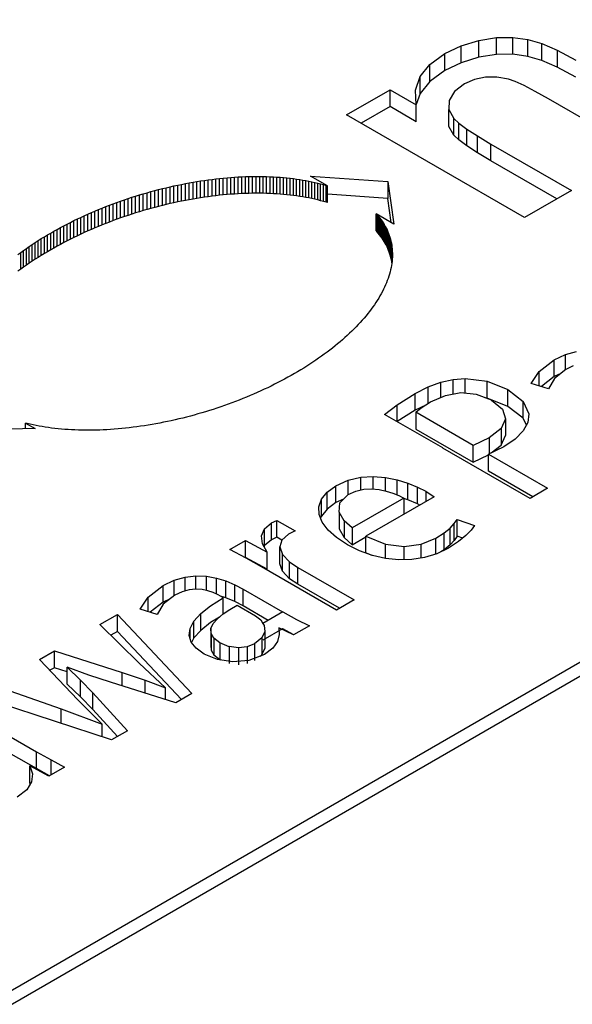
# Model space of a CAD drawing. Header units: millimetres. Extents: x 0 to 420, y 0 to 297.
# Tile 56 of 145: x 89.134 to 89.402, y 48.772 to 49.25. Entities that reach past the tile are written whole.
import ezdxf

# ---------------------------------------------------------------- set-up
doc = ezdxf.new("R2010")
doc.units = ezdxf.units.MM

msp = doc.modelspace()

# ---------------------------------------------------------------- linework, layer by layer
at = {"color": 7, "linetype": 'Continuous', "lineweight": 25}
for p, q in [((91.93042, 50.39544), (87.68778, 47.94621)), ((91.94042, 50.39445), (87.69778, 47.94522)), ((89.34818, 49.23686), (89.3568, 49.23949)), ((89.3568, 49.23949), (89.36536, 49.24086)), ((89.3568, 49.23132), (89.3568, 49.23949)), ((89.36536, 49.24086), (89.37323, 49.24092)), ((89.36536, 49.2327), (89.36536, 49.24086)), ((89.37323, 49.24092), (89.38045, 49.23989)), ((89.37323, 49.23275), (89.37323, 49.24092)), ((89.38045, 49.23989), (89.38723, 49.23797)), ((89.38045, 49.23173), (89.38045, 49.23989)), ((89.38723, 49.23797), (89.39464, 49.23475)), ((89.38723, 49.2298), (89.38723, 49.23797)), ((89.33298, 49.22781), (89.34031, 49.23309)), ((89.34031, 49.23309), (89.34818, 49.23686)), ((89.34031, 49.22492), (89.34031, 49.23309)), ((89.34818, 49.2287), (89.34818, 49.23686)), ((89.36536, 49.2327), (89.3568, 49.23132)), ((89.37323, 49.23275), (89.36536, 49.2327)), ((89.38045, 49.23173), (89.37323, 49.23275)), ((89.39464, 49.23475), (89.40382, 49.22984)), ((89.39464, 49.23475), (89.39464, 49.22659)), ((89.32825, 49.22194), (89.33298, 49.22781)), ((89.33298, 49.21965), (89.33298, 49.22781)), ((89.34818, 49.2287), (89.34031, 49.22492)), ((89.3568, 49.23132), (89.34818, 49.2287)), ((89.38723, 49.2298), (89.38045, 49.23173)), ((89.39464, 49.22659), (89.38723, 49.2298)), ((89.34031, 49.22492), (89.33298, 49.21965)), ((89.40382, 49.22167), (89.39464, 49.22659)), ((89.32604, 49.21541), (89.32825, 49.22194)), ((89.32825, 49.21377), (89.32825, 49.22194)), ((89.33298, 49.21965), (89.32825, 49.21377)), ((89.34977, 49.21841), (89.34497, 49.2147)), ((89.35462, 49.22056), (89.34977, 49.21841)), ((89.35994, 49.22167), (89.35462, 49.22056)), ((89.36548, 49.22172), (89.35994, 49.22167)), ((89.37114, 49.22073), (89.36548, 49.22172)), ((89.37441, 49.21956), (89.37114, 49.22073)), ((89.37873, 49.21759), (89.37441, 49.21956)), ((89.29262, 49.20338), (89.31372, 49.21557)), ((89.31372, 49.21557), (89.32642, 49.20824)), ((89.31372, 49.2074), (89.31372, 49.21557)), ((89.32642, 49.20824), (89.32604, 49.21541)), ((89.32825, 49.21377), (89.32642, 49.20835)), ((89.34497, 49.2147), (89.34235, 49.21043)), ((89.38412, 49.21479), (89.37873, 49.21759)), ((89.39056, 49.21119), (89.38412, 49.21479)), ((89.34235, 49.21043), (89.34221, 49.20595)), ((89.43457, 49.18579), (89.39056, 49.21119)), ((89.31372, 49.2074), (89.29969, 49.1993)), ((89.32642, 49.20007), (89.31372, 49.2074)), ((89.32642, 49.20007), (89.32642, 49.20824)), ((89.34221, 49.20595), (89.34461, 49.20171)), ((89.34221, 49.19779), (89.34221, 49.20595)), ((89.37883, 49.15361), (89.29262, 49.20338)), ((89.34461, 49.20171), (89.34705, 49.19938)), ((89.34461, 49.19355), (89.34461, 49.20171)), ((89.34705, 49.19938), (89.35085, 49.19653)), ((89.34705, 49.19122), (89.34705, 49.19938)), ((89.34461, 49.19355), (89.34221, 49.19779)), ((89.35085, 49.19653), (89.35604, 49.19316)), ((89.35085, 49.18836), (89.35085, 49.19653)), ((89.34705, 49.19122), (89.34461, 49.19355)), ((89.35085, 49.18836), (89.34705, 49.19122)), ((89.35604, 49.19316), (89.36258, 49.18926)), ((89.35604, 49.18499), (89.35604, 49.19316)), ((89.35604, 49.18499), (89.35085, 49.18836)), ((89.36258, 49.1811), (89.35604, 49.18499)), ((89.36258, 49.18926), (89.40159, 49.16675)), ((89.36258, 49.1811), (89.36258, 49.18926)), ((89.39452, 49.16266), (89.36258, 49.1811)), ((89.21639, 49.17043), (89.21824, 49.17076)), ((89.21824, 49.17076), (89.22009, 49.17107)), ((89.21824, 49.1626), (89.21824, 49.17076)), ((89.22009, 49.17107), (89.22194, 49.17137)), ((89.22009, 49.16291), (89.22009, 49.17107)), ((89.22194, 49.17137), (89.22378, 49.17165)), ((89.22194, 49.1632), (89.22194, 49.17137)), ((89.22378, 49.17165), (89.22562, 49.1719)), ((89.22378, 49.16348), (89.22378, 49.17165)), ((89.22562, 49.1719), (89.22745, 49.17214)), ((89.22562, 49.16373), (89.22562, 49.1719)), ((89.22745, 49.17214), (89.22927, 49.17236)), ((89.22745, 49.16397), (89.22745, 49.17214)), ((89.22927, 49.17236), (89.2311, 49.17256)), ((89.22927, 49.16419), (89.22927, 49.17236)), ((89.2311, 49.17256), (89.23291, 49.17274)), ((89.2311, 49.1644), (89.2311, 49.17256)), ((89.23291, 49.17274), (89.23471, 49.17291)), ((89.23291, 49.16458), (89.23291, 49.17274)), ((89.23471, 49.17291), (89.23651, 49.17306)), ((89.23471, 49.16475), (89.23471, 49.17291)), ((89.23651, 49.17306), (89.2383, 49.17318)), ((89.23651, 49.16489), (89.23651, 49.17306)), ((89.2383, 49.17318), (89.24008, 49.1733)), ((89.2383, 49.16502), (89.2383, 49.17318)), ((89.24008, 49.1733), (89.24185, 49.17338)), ((89.24008, 49.16513), (89.24008, 49.1733)), ((89.24185, 49.17338), (89.24361, 49.17346)), ((89.24185, 49.16522), (89.24185, 49.17338)), ((89.24361, 49.17346), (89.24536, 49.17351)), ((89.24361, 49.16529), (89.24361, 49.17346)), ((89.24536, 49.17351), (89.2471, 49.17355)), ((89.24536, 49.16534), (89.24536, 49.17351)), ((89.2471, 49.17355), (89.24882, 49.17356)), ((89.2471, 49.16538), (89.2471, 49.17355)), ((89.24882, 49.17356), (89.25054, 49.17356)), ((89.24882, 49.16539), (89.24882, 49.17356)), ((89.25054, 49.17356), (89.25224, 49.17354)), ((89.25054, 49.16539), (89.25054, 49.17356)), ((89.25224, 49.17354), (89.25392, 49.1735)), ((89.25224, 49.16537), (89.25224, 49.17354)), ((89.25392, 49.1735), (89.2556, 49.17343)), ((89.25392, 49.16533), (89.25392, 49.1735)), ((89.2556, 49.17343), (89.25725, 49.17336)), ((89.2556, 49.16527), (89.2556, 49.17343)), ((89.25725, 49.17336), (89.2589, 49.17327)), ((89.25725, 49.16519), (89.25725, 49.17336)), ((89.2589, 49.17327), (89.26053, 49.17315)), ((89.2589, 49.1651), (89.2589, 49.17327)), ((89.26053, 49.17315), (89.26214, 49.17301)), ((89.26053, 49.16498), (89.26053, 49.17315)), ((89.26214, 49.17301), (89.26374, 49.17286)), ((89.26214, 49.16485), (89.26214, 49.17301)), ((89.26374, 49.17286), (89.26532, 49.17269)), ((89.26374, 49.1647), (89.26374, 49.17286)), ((89.26532, 49.17269), (89.26688, 49.1725)), ((89.26532, 49.16453), (89.26532, 49.17269)), ((89.26688, 49.1725), (89.26843, 49.17229)), ((89.26688, 49.16434), (89.26688, 49.1725)), ((89.26843, 49.17229), (89.26995, 49.17207)), ((89.26843, 49.16413), (89.26843, 49.17229)), ((89.26995, 49.17207), (89.27147, 49.17183)), ((89.26995, 49.1639), (89.26995, 49.17207)), ((89.27147, 49.17183), (89.27295, 49.17156)), ((89.27147, 49.16366), (89.27147, 49.17183)), ((89.27295, 49.17156), (89.27441, 49.17128)), ((89.27295, 49.1634), (89.27295, 49.17156)), ((89.27441, 49.17128), (89.27586, 49.17098)), ((89.27441, 49.16312), (89.27441, 49.17128)), ((89.27521, 49.17376), (89.31261, 49.17105)), ((89.28336, 49.16905), (89.27521, 49.17376)), ((89.27586, 49.17098), (89.27729, 49.17067)), ((89.27586, 49.16282), (89.27586, 49.17098)), ((89.27729, 49.17067), (89.27869, 49.17033)), ((89.27729, 49.1625), (89.27729, 49.17067)), ((89.31261, 49.17105), (89.3156, 49.15044)), ((89.31261, 49.17105), (89.31261, 49.16288)), ((89.19597, 49.16567), (89.19781, 49.16618)), ((89.19781, 49.16618), (89.19967, 49.16668)), ((89.19781, 49.15802), (89.19781, 49.16618)), ((89.19967, 49.16668), (89.20152, 49.16717)), ((89.19967, 49.15852), (89.19967, 49.16668)), ((89.20152, 49.16717), (89.20338, 49.16764)), ((89.20152, 49.15901), (89.20152, 49.16717)), ((89.20338, 49.16764), (89.20523, 49.16809)), ((89.20338, 49.15948), (89.20338, 49.16764)), ((89.20523, 49.16809), (89.2071, 49.16852)), ((89.20523, 49.15992), (89.20523, 49.16809)), ((89.2071, 49.16852), (89.20896, 49.16894)), ((89.2071, 49.16036), (89.2071, 49.16852)), ((89.20896, 49.16894), (89.21082, 49.16934)), ((89.20896, 49.16078), (89.20896, 49.16894)), ((89.21082, 49.16934), (89.21267, 49.16972)), ((89.21082, 49.16117), (89.21082, 49.16934)), ((89.21267, 49.16972), (89.21453, 49.17009)), ((89.21267, 49.16156), (89.21267, 49.16972)), ((89.21453, 49.17009), (89.21639, 49.17043)), ((89.21453, 49.16192), (89.21453, 49.17009)), ((89.21639, 49.16227), (89.21639, 49.17043)), ((89.27869, 49.17033), (89.28008, 49.16998)), ((89.27869, 49.16217), (89.27869, 49.17033)), ((89.28008, 49.16998), (89.28145, 49.16961)), ((89.28008, 49.16181), (89.28008, 49.16998)), ((89.28145, 49.16961), (89.28279, 49.16923)), ((89.28145, 49.16145), (89.28145, 49.16961)), ((89.28279, 49.16923), (89.28336, 49.16905)), ((89.28279, 49.16106), (89.28279, 49.16923)), ((89.28336, 49.16089), (89.28336, 49.16905)), ((89.40159, 49.16675), (89.37883, 49.15361)), ((89.17956, 49.16029), (89.18136, 49.16095)), ((89.18136, 49.16095), (89.18316, 49.16159)), ((89.18136, 49.15278), (89.18136, 49.16095)), ((89.18316, 49.16159), (89.18497, 49.16222)), ((89.18316, 49.15343), (89.18316, 49.16159)), ((89.18497, 49.16222), (89.18678, 49.16284)), ((89.18497, 49.15406), (89.18497, 49.16222)), ((89.18678, 49.16284), (89.18861, 49.16343)), ((89.18678, 49.15467), (89.18678, 49.16284)), ((89.18861, 49.16343), (89.19044, 49.16402)), ((89.18861, 49.15527), (89.18861, 49.16343)), ((89.19044, 49.16402), (89.19228, 49.16458)), ((89.19044, 49.15585), (89.19044, 49.16402)), ((89.19228, 49.16458), (89.19412, 49.16513)), ((89.19228, 49.15641), (89.19228, 49.16458)), ((89.19412, 49.16513), (89.19597, 49.16567)), ((89.19412, 49.15697), (89.19412, 49.16513)), ((89.19597, 49.1575), (89.19597, 49.16567)), ((89.21082, 49.16117), (89.20896, 49.16078)), ((89.21267, 49.16156), (89.21082, 49.16117)), ((89.21453, 49.16192), (89.21267, 49.16156)), ((89.21639, 49.16227), (89.21453, 49.16192)), ((89.21824, 49.1626), (89.21639, 49.16227)), ((89.22009, 49.16291), (89.21824, 49.1626)), ((89.22194, 49.1632), (89.22009, 49.16291)), ((89.22378, 49.16348), (89.22194, 49.1632)), ((89.22562, 49.16373), (89.22378, 49.16348)), ((89.22745, 49.16397), (89.22562, 49.16373)), ((89.22927, 49.16419), (89.22745, 49.16397)), ((89.2311, 49.1644), (89.22927, 49.16419)), ((89.23291, 49.16458), (89.2311, 49.1644)), ((89.23471, 49.16475), (89.23291, 49.16458)), ((89.23651, 49.16489), (89.23471, 49.16475)), ((89.2383, 49.16502), (89.23651, 49.16489)), ((89.24008, 49.16513), (89.2383, 49.16502)), ((89.24185, 49.16522), (89.24008, 49.16513)), ((89.24361, 49.16529), (89.24185, 49.16522)), ((89.24536, 49.16534), (89.24361, 49.16529)), ((89.2471, 49.16538), (89.24536, 49.16534)), ((89.24882, 49.16539), (89.2471, 49.16538)), ((89.25054, 49.16539), (89.24882, 49.16539)), ((89.25224, 49.16537), (89.25054, 49.16539)), ((89.25392, 49.16533), (89.25224, 49.16537)), ((89.2556, 49.16527), (89.25392, 49.16533)), ((89.25725, 49.16519), (89.2556, 49.16527)), ((89.2589, 49.1651), (89.25725, 49.16519)), ((89.26053, 49.16498), (89.2589, 49.1651)), ((89.26214, 49.16485), (89.26053, 49.16498)), ((89.26374, 49.1647), (89.26214, 49.16485)), ((89.26532, 49.16453), (89.26374, 49.1647)), ((89.26688, 49.16434), (89.26532, 49.16453)), ((89.26843, 49.16413), (89.26688, 49.16434)), ((89.26995, 49.1639), (89.26843, 49.16413)), ((89.27147, 49.16366), (89.26995, 49.1639)), ((89.27295, 49.1634), (89.27147, 49.16366)), ((89.27441, 49.16312), (89.27295, 49.1634)), ((89.27586, 49.16282), (89.27441, 49.16312)), ((89.27729, 49.1625), (89.27586, 49.16282)), ((89.27869, 49.16217), (89.27729, 49.1625)), ((89.28008, 49.16181), (89.27869, 49.16217)), ((89.28145, 49.16145), (89.28008, 49.16181)), ((89.28279, 49.16106), (89.28145, 49.16145)), ((89.28336, 49.16089), (89.28279, 49.16106)), ((89.31261, 49.16288), (89.28336, 49.165)), ((89.3143, 49.15119), (89.31261, 49.16288)), ((89.16899, 49.15604), (89.17073, 49.15678)), ((89.17073, 49.15678), (89.17247, 49.15751)), ((89.17073, 49.14861), (89.17073, 49.15678)), ((89.17247, 49.15751), (89.17423, 49.15823)), ((89.17247, 49.14935), (89.17247, 49.15751)), ((89.17423, 49.15823), (89.176, 49.15893)), ((89.17423, 49.15006), (89.17423, 49.15823)), ((89.176, 49.15893), (89.17777, 49.15962)), ((89.176, 49.15076), (89.176, 49.15893)), ((89.17777, 49.15962), (89.17956, 49.16029)), ((89.17777, 49.15145), (89.17777, 49.15962)), ((89.17956, 49.15213), (89.17956, 49.16029)), ((89.19228, 49.15641), (89.19044, 49.15585)), ((89.19412, 49.15697), (89.19228, 49.15641)), ((89.19597, 49.1575), (89.19412, 49.15697)), ((89.19781, 49.15802), (89.19597, 49.1575)), ((89.19967, 49.15852), (89.19781, 49.15802)), ((89.20152, 49.15901), (89.19967, 49.15852)), ((89.20338, 49.15948), (89.20152, 49.15901)), ((89.20523, 49.15992), (89.20338, 49.15948)), ((89.2071, 49.16036), (89.20523, 49.15992)), ((89.20896, 49.16078), (89.2071, 49.16036)), ((89.15886, 49.15131), (89.16051, 49.15212)), ((89.16051, 49.15212), (89.16218, 49.15293)), ((89.16051, 49.14396), (89.16051, 49.15212)), ((89.16218, 49.15293), (89.16387, 49.15372)), ((89.16218, 49.14476), (89.16218, 49.15293)), ((89.16387, 49.15372), (89.16556, 49.15451)), ((89.16387, 49.14556), (89.16387, 49.15372)), ((89.16556, 49.15451), (89.16727, 49.15528)), ((89.16556, 49.14634), (89.16556, 49.15451)), ((89.16727, 49.15528), (89.16899, 49.15604)), ((89.16727, 49.14712), (89.16727, 49.15528)), ((89.16899, 49.14787), (89.16899, 49.15604)), ((89.17777, 49.15145), (89.176, 49.15076)), ((89.17956, 49.15213), (89.17777, 49.15145)), ((89.18136, 49.15278), (89.17956, 49.15213)), ((89.18316, 49.15343), (89.18136, 49.15278)), ((89.18497, 49.15406), (89.18316, 49.15343)), ((89.18678, 49.15467), (89.18497, 49.15406)), ((89.18861, 49.15527), (89.18678, 49.15467)), ((89.19044, 49.15585), (89.18861, 49.15527)), ((89.30704, 49.15538), (89.30734, 49.15505)), ((89.3156, 49.15044), (89.30704, 49.15538)), ((89.30704, 49.14721), (89.30704, 49.15538)), ((89.30734, 49.15505), (89.30802, 49.15428)), ((89.30734, 49.14689), (89.30734, 49.15505)), ((89.30802, 49.15428), (89.30865, 49.15349)), ((89.30802, 49.14611), (89.30802, 49.15428)), ((89.30865, 49.15349), (89.30926, 49.15268)), ((89.30865, 49.14532), (89.30865, 49.15349)), ((89.30926, 49.15268), (89.30984, 49.15188)), ((89.30926, 49.14452), (89.30926, 49.15268)), ((89.30984, 49.15188), (89.31039, 49.15105)), ((89.30984, 49.14371), (89.30984, 49.15188)), ((89.14926, 49.14614), (89.15082, 49.14702)), ((89.15082, 49.14702), (89.15239, 49.1479)), ((89.15082, 49.13886), (89.15082, 49.14702)), ((89.15239, 49.1479), (89.15399, 49.14877)), ((89.15239, 49.13974), (89.15239, 49.1479)), ((89.15399, 49.14877), (89.15559, 49.14962)), ((89.15399, 49.1406), (89.15399, 49.14877)), ((89.15559, 49.14962), (89.15722, 49.15047)), ((89.15559, 49.14146), (89.15559, 49.14962)), ((89.15722, 49.15047), (89.15886, 49.15131)), ((89.15722, 49.14231), (89.15722, 49.15047)), ((89.15886, 49.14314), (89.15886, 49.15131)), ((89.16727, 49.14712), (89.16556, 49.14634)), ((89.16899, 49.14787), (89.16727, 49.14712)), ((89.17073, 49.14861), (89.16899, 49.14787)), ((89.17247, 49.14935), (89.17073, 49.14861)), ((89.17423, 49.15006), (89.17247, 49.14935)), ((89.176, 49.15076), (89.17423, 49.15006)), ((89.30734, 49.14689), (89.30704, 49.14721)), ((89.30802, 49.14611), (89.30734, 49.14689)), ((89.31039, 49.15105), (89.31091, 49.15022)), ((89.31039, 49.14289), (89.31039, 49.15105)), ((89.31091, 49.15022), (89.3114, 49.14937)), ((89.31091, 49.14205), (89.31091, 49.15022)), ((89.3114, 49.14937), (89.31185, 49.14851)), ((89.3114, 49.1412), (89.3114, 49.14937)), ((89.31185, 49.14851), (89.31227, 49.14764)), ((89.31185, 49.14035), (89.31185, 49.14851)), ((89.31227, 49.14764), (89.31266, 49.14676)), ((89.31227, 49.13947), (89.31227, 49.14764)), ((89.31266, 49.14676), (89.31302, 49.14587)), ((89.31266, 49.1386), (89.31266, 49.14676)), ((89.14175, 49.14154), (89.14322, 49.14248)), ((89.14322, 49.14248), (89.1447, 49.14341)), ((89.14322, 49.13431), (89.14322, 49.14248)), ((89.1447, 49.14341), (89.1462, 49.14433)), ((89.1447, 49.13524), (89.1447, 49.14341)), ((89.1462, 49.14433), (89.14772, 49.14524)), ((89.1462, 49.13616), (89.1462, 49.14433)), ((89.14772, 49.14524), (89.14926, 49.14614)), ((89.14772, 49.13707), (89.14772, 49.14524)), ((89.14926, 49.13797), (89.14926, 49.14614)), ((89.15722, 49.14231), (89.15559, 49.14146)), ((89.15886, 49.14314), (89.15722, 49.14231)), ((89.16051, 49.14396), (89.15886, 49.14314)), ((89.16218, 49.14476), (89.16051, 49.14396)), ((89.16387, 49.14556), (89.16218, 49.14476)), ((89.16556, 49.14634), (89.16387, 49.14556)), ((89.30865, 49.14532), (89.30802, 49.14611)), ((89.30926, 49.14452), (89.30865, 49.14532)), ((89.30984, 49.14371), (89.30926, 49.14452)), ((89.31039, 49.14289), (89.30984, 49.14371)), ((89.31091, 49.14205), (89.31039, 49.14289)), ((89.3114, 49.1412), (89.31091, 49.14205)), ((89.31302, 49.14587), (89.31336, 49.14497)), ((89.31302, 49.1377), (89.31302, 49.14587)), ((89.31336, 49.14497), (89.31364, 49.14406)), ((89.31336, 49.1368), (89.31336, 49.14497)), ((89.31364, 49.14406), (89.31391, 49.14313)), ((89.31364, 49.13589), (89.31364, 49.14406)), ((89.31391, 49.14313), (89.31414, 49.1422)), ((89.31391, 49.13496), (89.31391, 49.14313)), ((89.31414, 49.1422), (89.31434, 49.14126)), ((89.31414, 49.13404), (89.31414, 49.1422)), ((89.13475, 49.13673), (89.13612, 49.1377)), ((89.13612, 49.1377), (89.13749, 49.13868)), ((89.13612, 49.12954), (89.13612, 49.1377)), ((89.13749, 49.13868), (89.13889, 49.13964)), ((89.13749, 49.13051), (89.13749, 49.13868)), ((89.13889, 49.13964), (89.14031, 49.1406)), ((89.13889, 49.13147), (89.13889, 49.13964)), ((89.14031, 49.1406), (89.14175, 49.14154)), ((89.14031, 49.13243), (89.14031, 49.1406)), ((89.14175, 49.13338), (89.14175, 49.14154)), ((89.14926, 49.13797), (89.14772, 49.13707)), ((89.15082, 49.13886), (89.14926, 49.13797)), ((89.15239, 49.13974), (89.15082, 49.13886)), ((89.15399, 49.1406), (89.15239, 49.13974)), ((89.15559, 49.14146), (89.15399, 49.1406)), ((89.31185, 49.14035), (89.3114, 49.1412)), ((89.31227, 49.13947), (89.31185, 49.14035)), ((89.31266, 49.1386), (89.31227, 49.13947)), ((89.31302, 49.1377), (89.31266, 49.1386)), ((89.31336, 49.1368), (89.31302, 49.1377)), ((89.31434, 49.14126), (89.31451, 49.14031)), ((89.31434, 49.1331), (89.31434, 49.14126)), ((89.31451, 49.14031), (89.31464, 49.13935)), ((89.31451, 49.13214), (89.31451, 49.14031)), ((89.31464, 49.13935), (89.31474, 49.13839)), ((89.31464, 49.13215), (89.31464, 49.13935)), ((89.31474, 49.13839), (89.31481, 49.13741)), ((89.31481, 49.13741), (89.31485, 49.13643)), ((89.31481, 49.13411), (89.31481, 49.13741)), ((89.13342, 49.13574), (89.13475, 49.13673)), ((89.13475, 49.12856), (89.13475, 49.13673)), ((89.14031, 49.13243), (89.13889, 49.13147)), ((89.14175, 49.13338), (89.14031, 49.13243)), ((89.14322, 49.13431), (89.14175, 49.13338)), ((89.1447, 49.13524), (89.14322, 49.13431)), ((89.1462, 49.13616), (89.1447, 49.13524)), ((89.14772, 49.13707), (89.1462, 49.13616)), ((89.31364, 49.13589), (89.31336, 49.1368)), ((89.31391, 49.13496), (89.31364, 49.13589)), ((89.31414, 49.13404), (89.31391, 49.13496)), ((89.31434, 49.1331), (89.31414, 49.13404)), ((89.31451, 49.13214), (89.31434, 49.1331)), ((89.31468, 49.13243), (89.31455, 49.13142)), ((89.31477, 49.13344), (89.31468, 49.13243)), ((89.31483, 49.13445), (89.31477, 49.13344)), ((89.31485, 49.13544), (89.31483, 49.13445)), ((89.31485, 49.13643), (89.31485, 49.13544)), ((89.13475, 49.12856), (89.13342, 49.12757)), ((89.13612, 49.12954), (89.13475, 49.12856)), ((89.13749, 49.13051), (89.13612, 49.12954)), ((89.13889, 49.13147), (89.13749, 49.13051)), ((89.31398, 49.12833), (89.31373, 49.12729)), ((89.3142, 49.12936), (89.31398, 49.12833)), ((89.31439, 49.1304), (89.3142, 49.12936)), ((89.31455, 49.13142), (89.31439, 49.1304)), ((89.31458, 49.13164), (89.31451, 49.13214)), ((89.31239, 49.1231), (89.31198, 49.12204)), ((89.31278, 49.12416), (89.31239, 49.1231)), ((89.31313, 49.12521), (89.31278, 49.12416)), ((89.31344, 49.12625), (89.31313, 49.12521)), ((89.31373, 49.12729), (89.31344, 49.12625)), ((89.31055, 49.11885), (89.31001, 49.11778)), ((89.31106, 49.11992), (89.31055, 49.11885)), ((89.31154, 49.12098), (89.31106, 49.11992)), ((89.31198, 49.12204), (89.31154, 49.12098)), ((89.30754, 49.1135), (89.30686, 49.11243)), ((89.30821, 49.11457), (89.30754, 49.1135)), ((89.30884, 49.11564), (89.30821, 49.11457)), ((89.30944, 49.11672), (89.30884, 49.11564)), ((89.31001, 49.11778), (89.30944, 49.11672)), ((89.3046, 49.10921), (89.30379, 49.10813)), ((89.30538, 49.11028), (89.3046, 49.10921)), ((89.30613, 49.11135), (89.30538, 49.11028)), ((89.30686, 49.11243), (89.30613, 49.11135)), ((89.30025, 49.10386), (89.2993, 49.1028)), ((89.30118, 49.10493), (89.30025, 49.10386)), ((89.30208, 49.10599), (89.30118, 49.10493)), ((89.30295, 49.10706), (89.30208, 49.10599)), ((89.30379, 49.10813), (89.30295, 49.10706)), ((89.29627, 49.09963), (89.29521, 49.09858)), ((89.29731, 49.10068), (89.29627, 49.09963)), ((89.29832, 49.10174), (89.29731, 49.10068)), ((89.2993, 49.1028), (89.29832, 49.10174)), ((89.29071, 49.09443), (89.28951, 49.0934)), ((89.29187, 49.09546), (89.29071, 49.09443)), ((89.29301, 49.09649), (89.29187, 49.09546)), ((89.29412, 49.09753), (89.29301, 49.09649)), ((89.29521, 49.09858), (89.29412, 49.09753)), ((89.28579, 49.09036), (89.2845, 49.08936)), ((89.28705, 49.09137), (89.28579, 49.09036)), ((89.2883, 49.09238), (89.28705, 49.09137)), ((89.28951, 49.0934), (89.2883, 49.09238)), ((89.27912, 49.08542), (89.27772, 49.08446)), ((89.2805, 49.08639), (89.27912, 49.08542)), ((89.28185, 49.08737), (89.2805, 49.08639)), ((89.28319, 49.08836), (89.28185, 49.08737)), ((89.2845, 49.08936), (89.28319, 49.08836)), ((89.38598, 49.07906), (89.3933, 49.08471)), ((89.3933, 49.08471), (89.39868, 49.08726)), ((89.3933, 49.07654), (89.3933, 49.08471)), ((89.39868, 49.08726), (89.404, 49.08876)), ((89.39868, 49.07977), (89.39868, 49.08726)), ((89.27191, 49.08069), (89.27041, 49.07978)), ((89.27339, 49.08162), (89.27191, 49.08069)), ((89.27486, 49.08256), (89.27339, 49.08162)), ((89.2763, 49.08351), (89.27486, 49.08256)), ((89.27772, 49.08446), (89.2763, 49.08351)), ((89.39896, 49.07999), (89.39333, 49.0756)), ((89.40249, 49.08168), (89.39896, 49.07999)), ((89.26263, 49.07533), (89.26102, 49.07448)), ((89.26421, 49.0762), (89.26263, 49.07533)), ((89.26579, 49.07708), (89.26421, 49.0762)), ((89.26734, 49.07797), (89.26579, 49.07708)), ((89.26889, 49.07887), (89.26734, 49.07797)), ((89.27041, 49.07978), (89.26889, 49.07887)), ((89.33831, 49.07376), (89.34431, 49.07509)), ((89.34431, 49.07509), (89.35017, 49.07555)), ((89.34431, 49.0681), (89.34431, 49.07509)), ((89.35017, 49.07555), (89.36071, 49.07433)), ((89.35017, 49.06855), (89.35017, 49.07555)), ((89.38218, 49.07317), (89.38598, 49.07906)), ((89.38598, 49.07202), (89.38598, 49.07906)), ((89.3933, 49.07654), (89.38703, 49.07171)), ((89.39333, 49.0756), (89.39044, 49.07068)), ((89.39645, 49.07803), (89.3933, 49.07654)), ((89.25275, 49.07037), (89.25105, 49.06959)), ((89.25442, 49.07117), (89.25275, 49.07037)), ((89.25609, 49.07198), (89.25442, 49.07117)), ((89.25776, 49.0728), (89.25609, 49.07198)), ((89.2594, 49.07363), (89.25776, 49.0728)), ((89.26102, 49.07448), (89.2594, 49.07363)), ((89.32591, 49.06837), (89.33217, 49.07153)), ((89.33217, 49.07153), (89.33831, 49.07376)), ((89.33217, 49.06351), (89.33217, 49.07153)), ((89.33831, 49.06645), (89.33831, 49.07376)), ((89.36071, 49.07433), (89.37085, 49.07025)), ((89.36071, 49.06616), (89.36071, 49.07433)), ((89.39044, 49.07068), (89.38218, 49.07317)), ((89.24238, 49.06588), (89.24061, 49.06517)), ((89.24414, 49.06659), (89.24238, 49.06588)), ((89.24588, 49.06732), (89.24414, 49.06659)), ((89.24762, 49.06806), (89.24588, 49.06732)), ((89.24934, 49.06882), (89.24762, 49.06806)), ((89.25105, 49.06959), (89.24934, 49.06882)), ((89.31719, 49.06289), (89.32591, 49.06837)), ((89.32591, 49.0602), (89.32591, 49.06837)), ((89.33339, 49.06428), (89.34052, 49.06742)), ((89.34052, 49.06742), (89.34799, 49.06876)), ((89.34799, 49.06876), (89.35551, 49.06802)), ((89.35551, 49.06802), (89.36274, 49.06522)), ((89.36071, 49.06616), (89.36014, 49.06623)), ((89.37085, 49.06209), (89.36071, 49.06616)), ((89.37085, 49.07025), (89.37821, 49.06454)), ((89.37085, 49.06209), (89.37085, 49.07025)), ((89.22982, 49.06127), (89.228, 49.06067)), ((89.23164, 49.06188), (89.22982, 49.06127)), ((89.23345, 49.06251), (89.23164, 49.06188)), ((89.23526, 49.06315), (89.23345, 49.06251)), ((89.23705, 49.06381), (89.23526, 49.06315)), ((89.23884, 49.06448), (89.23705, 49.06381)), ((89.24061, 49.06517), (89.23884, 49.06448)), ((89.31104, 49.05822), (89.31719, 49.06289)), ((89.31719, 49.05472), (89.31719, 49.06289)), ((89.33098, 49.06276), (89.32591, 49.0602)), ((89.32616, 49.05925), (89.32878, 49.06139)), ((89.32878, 49.06139), (89.33339, 49.06428)), ((89.36274, 49.06522), (89.3629, 49.06508)), ((89.3629, 49.06508), (89.36822, 49.06071)), ((89.37821, 49.05638), (89.37085, 49.06209)), ((89.37821, 49.06454), (89.381, 49.05855)), ((89.37821, 49.05638), (89.37821, 49.06454)), ((89.21138, 49.05601), (89.20951, 49.05558)), ((89.21324, 49.05646), (89.21138, 49.05601)), ((89.21509, 49.05693), (89.21324, 49.05646)), ((89.21695, 49.05741), (89.21509, 49.05693)), ((89.21879, 49.05792), (89.21695, 49.05741)), ((89.22064, 49.05843), (89.21879, 49.05792)), ((89.22249, 49.05897), (89.22064, 49.05843)), ((89.22433, 49.05952), (89.22249, 49.05897)), ((89.22617, 49.06008), (89.22433, 49.05952)), ((89.228, 49.06067), (89.22617, 49.06008)), ((89.33928, 49.04196), (89.31104, 49.05822)), ((89.32591, 49.0602), (89.31719, 49.05472)), ((89.35393, 49.04322), (89.32616, 49.05925)), ((89.32616, 49.05925), (89.32616, 49.05108)), ((89.36972, 49.05609), (89.36751, 49.05141)), ((89.36822, 49.06071), (89.36972, 49.05609)), ((89.36972, 49.05609), (89.36972, 49.04792)), ((89.37979, 49.05299), (89.37821, 49.05638)), ((89.381, 49.05855), (89.38052, 49.05433)), ((89.14169, 49.05131), (89.10173, 49.05055)), ((89.13705, 49.05399), (89.14169, 49.05131)), ((89.13791, 49.05377), (89.13705, 49.05399)), ((89.13705, 49.05122), (89.13705, 49.05399)), ((89.13931, 49.05343), (89.13791, 49.05377)), ((89.14074, 49.05312), (89.13931, 49.05343)), ((89.14219, 49.05282), (89.14074, 49.05312)), ((89.14366, 49.05254), (89.14219, 49.05282)), ((89.14515, 49.05228), (89.14366, 49.05254)), ((89.14665, 49.05203), (89.14515, 49.05228)), ((89.14818, 49.05181), (89.14665, 49.05203)), ((89.14973, 49.0516), (89.14818, 49.05181)), ((89.15129, 49.05141), (89.14973, 49.0516)), ((89.15287, 49.05124), (89.15129, 49.05141)), ((89.15447, 49.05109), (89.15287, 49.05124)), ((89.1819, 49.05119), (89.1801, 49.05104)), ((89.1837, 49.05136), (89.1819, 49.05119)), ((89.18552, 49.05154), (89.1837, 49.05136)), ((89.18733, 49.05174), (89.18552, 49.05154)), ((89.18917, 49.05196), (89.18733, 49.05174)), ((89.19099, 49.0522), (89.18917, 49.05196)), ((89.19284, 49.05246), (89.19099, 49.0522)), ((89.19467, 49.05274), (89.19284, 49.05246)), ((89.19652, 49.05303), (89.19467, 49.05274)), ((89.19837, 49.05334), (89.19652, 49.05303)), ((89.20023, 49.05367), (89.19837, 49.05334)), ((89.20208, 49.05401), (89.20023, 49.05367)), ((89.20394, 49.05438), (89.20208, 49.05401)), ((89.20579, 49.05476), (89.20394, 49.05438)), ((89.20766, 49.05516), (89.20579, 49.05476)), ((89.20951, 49.05558), (89.20766, 49.05516)), ((89.31719, 49.05472), (89.31716, 49.0547)), ((89.36751, 49.05141), (89.36167, 49.04689)), ((89.36751, 49.05141), (89.36751, 49.04325)), ((89.38052, 49.05433), (89.37826, 49.05018)), ((89.15608, 49.05096), (89.15447, 49.05109)), ((89.15771, 49.05084), (89.15608, 49.05096)), ((89.15935, 49.05074), (89.15771, 49.05084)), ((89.16102, 49.05066), (89.15935, 49.05074)), ((89.16268, 49.05061), (89.16102, 49.05066)), ((89.16437, 49.05057), (89.16268, 49.05061)), ((89.16607, 49.05054), (89.16437, 49.05057)), ((89.16779, 49.05054), (89.16607, 49.05054)), ((89.16952, 49.05056), (89.16779, 49.05054)), ((89.17125, 49.05059), (89.16952, 49.05056)), ((89.173, 49.05064), (89.17125, 49.05059)), ((89.17476, 49.05072), (89.173, 49.05064)), ((89.17653, 49.05081), (89.17476, 49.05072)), ((89.17831, 49.05092), (89.17653, 49.05081)), ((89.1801, 49.05104), (89.17831, 49.05092)), ((89.32616, 49.05108), (89.35393, 49.03505)), ((89.36167, 49.04689), (89.35393, 49.04322)), ((89.36167, 49.04689), (89.36167, 49.03902)), ((89.36751, 49.04325), (89.36972, 49.04792)), ((89.37826, 49.05018), (89.37434, 49.0462)), ((89.33923, 49.04193), (89.33928, 49.04196)), ((89.38156, 49.01751), (89.33923, 49.04193)), ((89.33928, 49.0419), (89.33928, 49.04196)), ((89.35393, 49.03505), (89.35393, 49.04322)), ((89.36887, 49.04248), (89.36142, 49.0389)), ((89.3627, 49.03952), (89.36751, 49.04325)), ((89.37434, 49.0462), (89.36887, 49.04248)), ((89.35393, 49.03505), (89.36142, 49.0386)), ((89.36142, 49.0389), (89.39002, 49.02239)), ((89.36142, 49.03074), (89.36142, 49.0389)), ((89.29343, 49.0263), (89.2995, 49.02775)), ((89.2995, 49.02775), (89.30558, 49.02815)), ((89.2995, 49.02156), (89.2995, 49.02775)), ((89.30558, 49.02815), (89.31151, 49.02768)), ((89.30558, 49.02205), (89.30558, 49.02815)), ((89.31151, 49.02768), (89.31716, 49.02655)), ((89.31151, 49.02116), (89.31151, 49.02768)), ((89.38295, 49.01831), (89.36142, 49.03074)), ((89.28318, 49.0205), (89.28749, 49.02362)), ((89.28749, 49.02362), (89.29343, 49.0263)), ((89.28749, 49.01546), (89.28749, 49.02362)), ((89.29343, 49.01929), (89.29343, 49.0263)), ((89.31716, 49.02655), (89.32238, 49.02492)), ((89.31716, 49.01918), (89.31716, 49.02655)), ((89.32238, 49.02492), (89.32704, 49.02299)), ((89.32238, 49.01675), (89.32238, 49.02492)), ((89.32704, 49.02299), (89.33099, 49.02094)), ((89.32704, 49.01482), (89.32704, 49.02299)), ((89.28043, 49.01709), (89.28318, 49.0205)), ((89.28318, 49.01233), (89.28318, 49.0205)), ((89.28931, 49.01528), (89.2935, 49.01936)), ((89.2935, 49.01936), (89.29718, 49.02101)), ((89.29718, 49.02101), (89.30095, 49.0219)), ((89.30095, 49.0219), (89.30471, 49.02212)), ((89.33505, 49.01831), (89.30201, 48.99924)), ((89.30471, 49.02212), (89.3084, 49.02181)), ((89.3084, 49.02181), (89.31189, 49.02108)), ((89.31189, 49.02108), (89.31511, 49.02005)), ((89.31511, 49.02005), (89.31797, 49.01884)), ((89.31797, 49.01884), (89.32037, 49.01757)), ((89.33099, 49.02094), (89.33505, 49.01831)), ((89.33099, 49.02094), (89.33099, 49.01596)), ((89.39002, 49.02239), (89.38156, 49.01751)), ((89.27917, 49.01346), (89.28043, 49.01709)), ((89.27934, 49.00971), (89.27917, 49.01346)), ((89.28043, 49.00892), (89.28043, 49.01709)), ((89.28749, 49.01546), (89.28318, 49.01233)), ((89.29122, 49.01714), (89.28749, 49.01546)), ((89.28903, 49.0109), (89.28931, 49.01528)), ((89.32037, 49.01757), (89.29542, 49.00316)), ((89.32037, 49.01757), (89.32037, 49.00983)), ((89.32238, 49.01675), (89.32037, 49.01738)), ((89.32704, 49.01482), (89.32238, 49.01675)), ((89.32808, 49.01428), (89.32704, 49.01482)), ((89.28087, 49.00591), (89.27934, 49.00971)), ((89.28043, 49.00892), (89.28007, 49.00789)), ((89.28318, 49.01233), (89.28043, 49.00892)), ((89.29147, 49.0067), (89.28903, 49.0109)), ((89.28903, 49.0109), (89.28903, 49.00274)), ((89.25294, 49.00276), (89.25631, 49.00563)), ((89.25631, 49.00563), (89.25886, 49.00684)), ((89.25631, 48.99746), (89.25631, 49.00563)), ((89.25886, 49.00684), (89.26766, 49.00176)), ((89.25886, 48.99868), (89.25886, 49.00684)), ((89.28371, 49.00213), (89.28087, 49.00591)), ((89.29542, 49.00316), (89.29147, 49.0067)), ((89.29147, 49.0067), (89.29147, 48.99854)), ((89.34282, 49.0031), (89.34486, 49.00526)), ((89.34486, 49.00526), (89.34631, 49.00731)), ((89.34486, 48.9971), (89.34486, 49.00526)), ((89.34631, 49.00731), (89.35457, 49.00435)), ((89.34631, 48.99915), (89.34631, 49.00731)), ((89.35457, 49.00435), (89.35299, 49.00214)), ((89.25147, 48.99931), (89.25294, 49.00276)), ((89.25197, 48.99549), (89.25147, 48.99931)), ((89.25294, 48.9946), (89.25294, 49.00276)), ((89.26458, 49.00023), (89.26126, 48.99732)), ((89.26766, 49.00176), (89.26458, 49.00023)), ((89.28778, 48.99847), (89.28371, 49.00213)), ((89.28903, 49.00274), (89.29147, 48.99854)), ((89.29542, 49.00316), (89.29542, 48.99499)), ((89.29542, 48.99499), (89.30201, 48.9988)), ((89.30201, 48.99924), (89.31152, 48.99535)), ((89.30201, 48.99107), (89.30201, 48.99924)), ((89.33597, 48.99826), (89.33994, 49.00078)), ((89.33994, 49.00078), (89.34282, 49.0031)), ((89.33994, 48.99262), (89.33994, 49.00078)), ((89.34282, 48.99494), (89.34282, 49.0031)), ((89.34631, 48.99915), (89.34486, 48.9971)), ((89.34894, 48.9982), (89.34631, 48.99915)), ((89.35052, 48.99951), (89.34694, 48.99656)), ((89.35299, 49.00214), (89.35052, 48.99951)), ((89.23614, 48.99271), (89.24365, 48.99704)), ((89.24365, 48.99704), (89.25424, 48.9914)), ((89.24365, 48.98888), (89.24365, 48.99704)), ((89.25424, 48.9914), (89.25197, 48.99549)), ((89.25294, 48.9946), (89.25273, 48.99412)), ((89.25631, 48.99746), (89.25294, 48.9946)), ((89.25886, 48.99868), (89.25631, 48.99746)), ((89.26125, 48.9973), (89.25886, 48.99868)), ((89.26126, 48.99732), (89.26031, 48.99395)), ((89.26031, 48.99395), (89.26159, 48.99036)), ((89.26031, 48.98579), (89.26031, 48.99395)), ((89.29303, 48.99499), (89.28778, 48.99847)), ((89.29147, 48.99854), (89.29542, 48.99499)), ((89.29899, 48.99201), (89.29303, 48.99499)), ((89.31152, 48.99535), (89.32056, 48.99418)), ((89.31152, 48.98835), (89.31152, 48.99535)), ((89.32056, 48.99418), (89.32881, 48.99529)), ((89.32056, 48.98777), (89.32056, 48.99418)), ((89.32881, 48.99529), (89.33597, 48.99826)), ((89.32881, 48.98859), (89.32881, 48.99529)), ((89.33597, 48.99055), (89.33597, 48.99826)), ((89.34282, 48.99494), (89.33994, 48.99262)), ((89.34694, 48.99656), (89.34206, 48.9934)), ((89.34486, 48.9971), (89.34282, 48.99494)), ((89.24397, 48.98857), (89.23614, 48.99271)), ((89.25424, 48.98323), (89.25424, 48.9914)), ((89.26159, 48.99036), (89.26499, 48.98675)), ((89.26159, 48.9822), (89.26159, 48.99036)), ((89.30518, 48.98979), (89.29899, 48.99201)), ((89.30493, 48.98988), (89.30201, 48.99107)), ((89.31153, 48.98835), (89.30518, 48.98979)), ((89.33643, 48.99069), (89.33046, 48.98886)), ((89.34206, 48.9934), (89.33643, 48.99069)), ((89.33994, 48.99262), (89.3384, 48.99164)), ((89.24365, 48.98888), (89.24352, 48.9888)), ((89.25424, 48.98323), (89.24365, 48.98888)), ((89.25252, 48.98373), (89.24397, 48.98857)), ((89.26159, 48.9822), (89.26031, 48.98579)), ((89.26499, 48.98675), (89.26904, 48.98405)), ((89.26499, 48.97859), (89.26499, 48.98675)), ((89.31792, 48.9877), (89.31153, 48.98835)), ((89.32426, 48.98786), (89.31792, 48.9877)), ((89.33046, 48.98886), (89.32426, 48.98786)), ((89.21447, 48.97935), (89.21968, 48.97994)), ((89.21968, 48.97994), (89.22473, 48.97974)), ((89.21968, 48.97349), (89.21968, 48.97994)), ((89.22473, 48.97974), (89.22958, 48.97887)), ((89.22473, 48.97283), (89.22473, 48.97974)), ((89.28778, 48.96337), (89.25252, 48.98373)), ((89.26499, 48.97859), (89.26159, 48.9822)), ((89.26904, 48.98405), (89.29632, 48.9683)), ((89.26904, 48.97588), (89.26904, 48.98405)), ((89.19646, 48.96965), (89.20377, 48.9753)), ((89.20377, 48.9753), (89.20916, 48.97785)), ((89.20377, 48.96713), (89.20377, 48.9753)), ((89.20916, 48.97785), (89.21447, 48.97935)), ((89.20916, 48.97036), (89.20916, 48.97785)), ((89.21447, 48.97268), (89.21447, 48.97935)), ((89.22958, 48.97887), (89.23419, 48.97747)), ((89.22958, 48.97111), (89.22958, 48.97887)), ((89.23419, 48.97747), (89.23851, 48.97565)), ((89.23419, 48.9693), (89.23419, 48.97747)), ((89.23851, 48.97565), (89.2425, 48.97355)), ((89.23851, 48.96749), (89.23851, 48.97565)), ((89.26904, 48.97588), (89.26499, 48.97859)), ((89.28925, 48.96422), (89.26904, 48.97588)), ((89.20943, 48.97058), (89.2038, 48.96619)), ((89.21296, 48.97227), (89.20943, 48.97058)), ((89.21636, 48.9732), (89.21296, 48.97227)), ((89.21961, 48.97349), (89.21636, 48.9732)), ((89.22265, 48.97328), (89.21961, 48.97349)), ((89.22544, 48.97268), (89.22265, 48.97328)), ((89.22793, 48.97185), (89.22544, 48.97268)), ((89.23006, 48.9709), (89.22793, 48.97185)), ((89.23181, 48.96996), (89.23006, 48.9709)), ((89.23419, 48.9693), (89.23152, 48.97012)), ((89.2425, 48.97355), (89.26162, 48.96249)), ((89.2425, 48.96539), (89.2425, 48.97355)), ((89.19265, 48.96376), (89.19646, 48.96965)), ((89.19646, 48.96261), (89.19646, 48.96965)), ((89.20377, 48.96713), (89.19751, 48.9623)), ((89.2038, 48.96619), (89.20092, 48.96127)), ((89.20692, 48.96862), (89.20377, 48.96713)), ((89.22202, 48.96169), (89.22676, 48.96547)), ((89.22676, 48.96547), (89.23291, 48.96932)), ((89.23291, 48.96932), (89.23181, 48.96996)), ((89.23291, 48.96153), (89.23291, 48.96932)), ((89.23851, 48.96749), (89.23419, 48.9693)), ((89.23605, 48.96368), (89.23959, 48.96572)), ((89.2425, 48.96539), (89.23851, 48.96749)), ((89.23962, 48.96572), (89.24848, 48.9606)), ((89.2546, 48.95839), (89.2425, 48.96539)), ((89.29632, 48.9683), (89.28778, 48.96337)), ((89.17311, 48.95632), (89.18157, 48.9612)), ((89.18157, 48.9612), (89.21766, 48.92289)), ((89.18157, 48.95304), (89.18157, 48.9612)), ((89.20092, 48.96127), (89.19265, 48.96376)), ((89.21871, 48.95801), (89.22202, 48.96169)), ((89.22202, 48.95352), (89.22202, 48.96169)), ((89.23007, 48.95918), (89.23283, 48.96147)), ((89.23283, 48.96147), (89.23604, 48.96368)), ((89.24848, 48.9606), (89.25107, 48.95865)), ((89.26168, 48.96248), (89.25208, 48.95693)), ((89.26168, 48.96248), (89.26833, 48.95883)), ((89.19214, 48.93762), (89.17311, 48.95632)), ((89.21681, 48.95447), (89.21871, 48.95801)), ((89.21871, 48.94985), (89.21871, 48.95801)), ((89.22676, 48.9573), (89.22202, 48.95352)), ((89.23102, 48.95997), (89.22676, 48.9573)), ((89.22693, 48.95445), (89.22805, 48.95682)), ((89.22805, 48.95683), (89.23008, 48.95918)), ((89.25108, 48.95864), (89.25207, 48.95693)), ((89.25207, 48.95693), (89.25266, 48.95595)), ((89.25266, 48.95595), (89.25296, 48.95295)), ((89.27466, 48.95579), (89.26701, 48.95138)), ((89.26833, 48.95883), (89.27466, 48.95579)), ((89.18157, 48.95304), (89.17835, 48.95118)), ((89.21267, 48.92001), (89.18157, 48.95304)), ((89.21637, 48.95108), (89.21681, 48.95447)), ((89.21736, 48.94786), (89.21637, 48.95108)), ((89.21681, 48.94963), (89.21681, 48.95447)), ((89.22202, 48.95352), (89.21871, 48.94985)), ((89.22697, 48.95209), (89.22693, 48.95445)), ((89.22693, 48.95445), (89.22693, 48.94628)), ((89.2283, 48.94978), (89.22697, 48.95209)), ((89.22697, 48.95209), (89.22697, 48.94392)), ((89.25297, 48.95295), (89.25154, 48.9499)), ((89.26162, 48.95432), (89.25208, 48.94877)), ((89.25296, 48.95295), (89.25296, 48.94479)), ((89.26, 48.95149), (89.2592, 48.94822)), ((89.25986, 48.95472), (89.26, 48.95149)), ((89.26701, 48.95138), (89.25986, 48.95472)), ((89.26702, 48.95138), (89.26168, 48.95432)), ((89.2198, 48.94485), (89.21736, 48.94786)), ((89.21871, 48.94985), (89.21753, 48.94765)), ((89.22693, 48.94628), (89.22697, 48.94392)), ((89.23117, 48.94756), (89.2283, 48.94978)), ((89.2283, 48.94978), (89.2283, 48.94161)), ((89.2358, 48.94563), (89.23117, 48.94756)), ((89.23117, 48.94756), (89.23117, 48.93939)), ((89.24809, 48.94702), (89.24448, 48.94557)), ((89.25156, 48.9499), (89.24809, 48.94703)), ((89.24809, 48.94703), (89.24809, 48.93887)), ((89.25154, 48.9499), (89.25154, 48.94174)), ((89.2592, 48.94822), (89.25688, 48.94494)), ((89.14392, 48.93947), (89.15109, 48.94361)), ((89.15109, 48.94361), (89.18396, 48.93305)), ((89.15109, 48.93544), (89.15109, 48.94361)), ((89.2237, 48.94205), (89.2198, 48.94485)), ((89.23005, 48.93943), (89.2237, 48.94205)), ((89.22697, 48.94392), (89.2283, 48.94161)), ((89.2283, 48.94161), (89.23117, 48.9394)), ((89.24031, 48.94503), (89.23581, 48.94564)), ((89.23581, 48.94564), (89.23581, 48.93747)), ((89.24448, 48.94558), (89.24032, 48.94504)), ((89.24032, 48.94504), (89.24032, 48.93687)), ((89.24448, 48.94557), (89.24448, 48.93741)), ((89.25281, 48.94187), (89.24527, 48.93897)), ((89.25078, 48.94109), (89.25156, 48.94173)), ((89.25154, 48.94174), (89.25297, 48.94479)), ((89.25688, 48.94494), (89.25281, 48.94187)), ((89.16234, 48.91994), (89.14392, 48.93947)), ((89.2049, 48.92575), (89.19214, 48.93762)), ((89.23746, 48.93828), (89.23005, 48.93943)), ((89.23117, 48.93939), (89.23169, 48.93918)), ((89.24527, 48.93897), (89.23746, 48.93828)), ((89.15109, 48.93544), (89.14891, 48.93418)), ((89.15731, 48.93344), (89.15109, 48.93544)), ((89.15731, 48.9357), (89.16379, 48.92941)), ((89.16773, 48.93187), (89.15731, 48.9357)), ((89.15731, 48.92753), (89.15731, 48.9357)), ((89.17824, 48.9284), (89.16773, 48.93187)), ((89.18396, 48.93305), (89.19508, 48.92936)), ((89.16379, 48.92125), (89.15731, 48.92753)), ((89.16379, 48.92941), (89.16969, 48.92332)), ((89.16379, 48.92125), (89.16379, 48.92941)), ((89.20989, 48.9184), (89.17824, 48.9284)), ((89.19508, 48.92936), (89.2049, 48.92575)), ((89.19508, 48.92308), (89.19508, 48.92936)), ((89.12204, 48.92684), (89.15442, 48.91544)), ((89.16969, 48.92332), (89.18651, 48.9049)), ((89.16969, 48.91516), (89.16969, 48.92332)), ((89.2049, 48.91998), (89.2049, 48.92575)), ((89.21766, 48.92289), (89.20989, 48.9184)), ((89.17871, 48.9004), (89.11331, 48.9218)), ((89.17415, 48.908), (89.16234, 48.91994)), ((89.16969, 48.91516), (89.16379, 48.92125)), ((89.15442, 48.91544), (89.17415, 48.908)), ((89.15442, 48.90835), (89.15442, 48.91544)), ((89.18163, 48.90209), (89.16969, 48.91516)), ((89.17415, 48.90189), (89.17415, 48.908)), ((89.18651, 48.9049), (89.17871, 48.9004)), ((89.1301, 48.90172), (89.14235, 48.89469)), ((89.14235, 48.89469), (89.1495, 48.89072)), ((89.14235, 48.88652), (89.14235, 48.89469)), ((89.14235, 48.88652), (89.1301, 48.89355)), ((89.1495, 48.89072), (89.15602, 48.8873)), ((89.1495, 48.88354), (89.1495, 48.89072)), ((89.13917, 48.88781), (89.1404, 48.88393)), ((89.14844, 48.88293), (89.13917, 48.88781)), ((89.13917, 48.87964), (89.13917, 48.88781)), ((89.14862, 48.88304), (89.14235, 48.88652)), ((89.15602, 48.8873), (89.14844, 48.88293)), ((89.14004, 48.88006), (89.13764, 48.87626)), ((89.13937, 48.87901), (89.13917, 48.87964)), ((89.1404, 48.88393), (89.14004, 48.88006)), ((89.13764, 48.87626), (89.13307, 48.87275))]:
    msp.add_line(p, q, dxfattribs=at)
at = {"color": 1, "linetype": 'Continuous', "lineweight": 25}
for p, q in [((89.31474, 49.13313), (89.31474, 49.13839)), ((89.31485, 49.13511), (89.31485, 49.13643)), ((89.18396, 48.92659), (89.18396, 48.93305))]:
    msp.add_line(p, q, dxfattribs=at)

doc.saveas('drawing.dxf')
